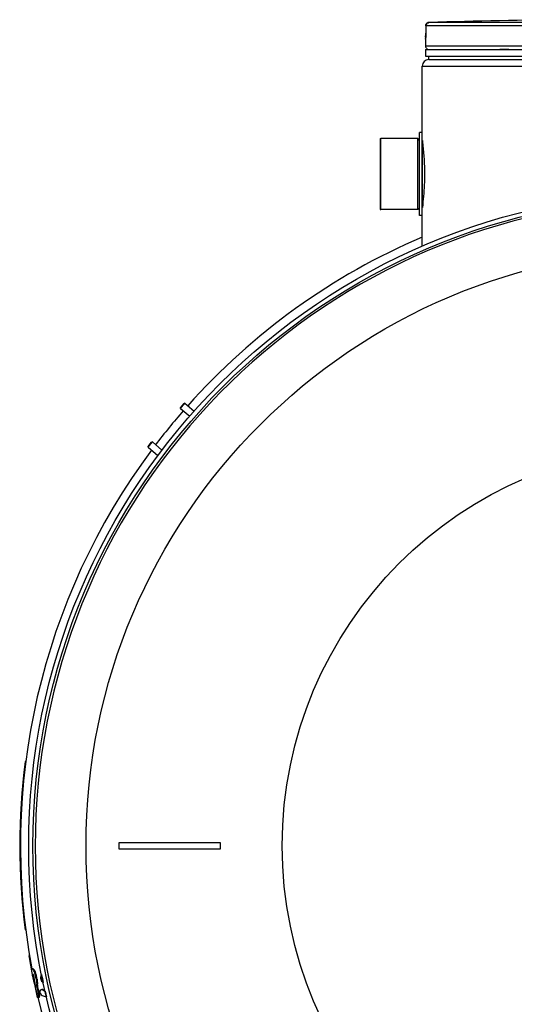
# Model space of a CAD drawing. Header units: millimetres. Extents: x 0 to 297, y 0 to 210.
# Tile 132 of 256: x 50.58 to 55.73, y 153.06 to 163.29. Entities that reach past the tile are written whole.
import ezdxf

# ---------------------------------------------------------------- set-up
doc = ezdxf.new("R2010")
doc.units = ezdxf.units.MM
doc.header["$LTSCALE"] = 16.335
doc.layers.get('0').update_dxf_attribs({"linetype": 'CONTINUOUS'})
for name, color, linetype in [('01_GLOBAL', 7, 'CONTINUOUS'), ('08_SURFACES', 7, 'CONTINUOUS'), ('AXES_REF', 7, 'CONTINUOUS')]:
    doc.layers.add(name, color=color, linetype=linetype)

msp = doc.modelspace()

# ---------------------------------------------------------------- linework, layer by layer
at = {"color": 7, "linetype": 'Continuous'}
for p, q in [((54.807, 163.232), (54.807, 163.153)), ((54.804, 163.091), (54.804, 163.02)), ((54.806, 163.108), (54.805, 163.105)), ((54.805, 163.101), (54.805, 163.097)), ((54.807, 163.135), (54.806, 163.129)), ((54.806, 163.129), (54.806, 163.124)), ((54.806, 163.124), (54.806, 163.119)), ((54.806, 163.119), (54.806, 163.115)), ((54.806, 163.115), (54.806, 163.111)), ((54.806, 163.111), (54.806, 163.108)), ((54.807, 163.153), (54.807, 163.146)), ((54.807, 163.146), (54.807, 163.14)), ((54.807, 163.14), (54.807, 163.135)), ((54.804, 162.985), (54.804, 162.915)), ((54.804, 162.985), (60.124, 162.985)), ((54.818, 162.985), (54.818, 162.987)), ((54.804, 162.915), (60.124, 162.915)), ((54.839, 162.88), (54.839, 162.915)), ((54.839, 162.88), (60.089, 162.88)), ((54.338, 161.321), (54.338, 162.06)), ((54.723, 162.058), (54.338, 162.06)), ((54.723, 161.323), (54.723, 162.058)), ((54.741, 162.04), (54.723, 162.058)), ((54.741, 161.26), (54.741, 162.121)), ((54.769, 162.121), (54.741, 162.121)), ((54.769, 161.26), (54.769, 162.121)), ((54.741, 161.34), (54.723, 161.323)), ((54.723, 161.323), (54.338, 161.321)), ((54.769, 161.26), (54.741, 161.26)), ((52.255, 159.262), (52.293, 159.307)), ((52.256, 159.254), (52.301, 159.308)), ((52.301, 159.308), (52.293, 159.307)), ((52.301, 159.308), (52.397, 159.227)), ((52.256, 159.254), (52.255, 159.262)), ((52.256, 159.254), (52.351, 159.175)), ((51.918, 158.852), (51.963, 158.906)), ((51.918, 158.86), (51.955, 158.905)), ((51.963, 158.906), (51.955, 158.905)), ((51.963, 158.906), (52.063, 158.822)), ((51.918, 158.852), (51.918, 158.86)), ((51.918, 158.852), (52.021, 158.766)), ((51.619, 154.676), (51.619, 154.746)), ((51.619, 154.746), (52.669, 154.746)), ((52.669, 154.746), (52.669, 154.676)), ((52.669, 154.676), (51.619, 154.676))]:
    msp.add_line(p, q, dxfattribs=at)
at = {"color": 9, "linetype": 'Continuous'}
for p, q in [((54.807, 163.231), (54.807, 163.232)), ((57.326, 163.231), (54.807, 163.231)), ((54.807, 163.231), (54.807, 163.153)), ((54.832, 163.263), (54.834, 163.262)), ((54.835, 163.262), (54.838, 163.26)), ((57.328, 163.266), (54.841, 163.266)), ((54.804, 163.091), (54.804, 163.091)), ((54.807, 163.153), (54.807, 163.153)), ((60.124, 163.02), (54.804, 163.02)), ((54.818, 162.987), (54.829, 162.987)), ((55.576, 162.987), (55.672, 162.987)), ((54.772, 161.35), (54.772, 162.031))]:
    msp.add_line(p, q, dxfattribs=at)
at = {"color": 7, "linetype": 'Continuous'}
msp.add_lwpolyline([(54.805, 163.105), (54.805, 163.102), (54.805, 163.101)], dxfattribs=at)
for radius in [6.787, 6.787, 6.743]:
    msp.add_circle((57.464, 154.711), radius, dxfattribs=at)
for centre, radius, start, end in [((57.464, 62.203), 101.097, 90.65548, 91.48637), ((54.842, 163.231), 0.035, 91.4903, 179.5286), ((54.839, 163.091), 0.035, 163.0533, 180), ((54.839, 163.02), 0.035, 180, 235.7356), ((54.827, 162.987), 0.0091, 148.6217, 180), ((57.464, 154.711), 6.72, 278.2771, 261.7229), ((57.464, 154.711), 6.874, 113.0827, 138.3139), ((57.464, 154.711), 6.874, 138.8976, 142.6911), ((57.464, 154.711), 6.874, 143.2754, 190.7261), ((57.464, 154.711), 6.874, 193.2344, 36.7246), ((57.464, 154.711), 6.874, 191.3909, 191.9807)]:
    msp.add_arc(centre, radius, start, end, dxfattribs=at)
at = {"color": 9, "linetype": 'Continuous'}
for centre, radius, start, end in [((54.828, 163.249), 0.0149, 75.749, 78.5886), ((54.827, 163.245), 0.0188, 65.0067, 67.1187), ((53.595, 163.159), 1.211, 357.8632, 359.7152)]:
    msp.add_arc(centre, radius, start, end, dxfattribs=at)
msp.add_open_spline([(54.807, 163.231), (54.807, 163.243), (54.813, 163.258), (54.824, 163.262)], degree=3, dxfattribs=at)
for points, knots in [([(54.824, 163.262), (54.824, 163.263), (54.826, 163.263), (54.827, 163.263), (54.828, 163.263)], [0, 0, 0, 0, 0.498239, 1, 1, 1, 1]), ([(54.828, 163.263), (54.828, 163.263), (54.829, 163.263), (54.831, 163.263), (54.831, 163.263)], [0, 0, 0, 0, 0.489837, 1, 1, 1, 1]), ([(54.806, 163.114), (54.806, 163.108), (54.803, 163.103), (54.806, 163.091), (54.804, 163.091)], [0, 0, 0, 0, 0.733893, 1, 1, 1, 1]), ([(54.804, 163.091), (54.804, 163.092), (54.804, 163.095), (54.805, 163.097), (54.805, 163.098)], [0, 0, 0, 0, 0.485545, 1, 1, 1, 1])]:
    msp.add_open_spline(points, degree=3, knots=knots, dxfattribs=at)
at = {"color": 7, "linetype": 'Continuous'}
for points, knots in [([(54.771, 162.04), (54.773, 162.023), (54.787, 161.907), (54.794, 161.79), (54.794, 161.69)], [0, 0, 0, 0, 0.149662, 1, 1, 1, 1]), ([(54.794, 161.69), (54.794, 161.653), (54.791, 161.536), (54.781, 161.419), (54.771, 161.341)], [0, 0, 0, 0, 0.324798, 1, 1, 1, 1])]:
    msp.add_open_spline(points, degree=3, knots=knots, dxfattribs=at)
at = {"layer": '01_GLOBAL', "color": 7, "linetype": 'Continuous'}
for p, q in [((54.839, 162.88), (60.089, 162.88)), ((54.769, 162.121), (54.769, 162.81)), ((54.769, 160.941), (54.769, 161.26))]:
    msp.add_line(p, q, dxfattribs=at)
at = {"layer": '01_GLOBAL', "color": 9, "linetype": 'Continuous'}
msp.add_line((54.769, 162.81), (60.159, 162.81), dxfattribs=at)
at = {"layer": '01_GLOBAL', "color": 7, "linetype": 'Continuous'}
msp.add_arc((54.839, 162.81), 0.07, 90, 180, dxfattribs=at)
at = {"layer": '08_SURFACES', "color": 7, "linetype": 'Continuous'}
for p, q in [((50.646, 155.586), (50.639, 155.586)), ((50.646, 153.836), (50.639, 153.836)), ((50.685, 153.569), (50.678, 153.569)), ((50.709, 153.438), (50.702, 153.438)), ((50.711, 153.432), (50.71, 153.432)), ((50.718, 153.432), (50.711, 153.432)), ((50.81, 153.373), (50.81, 153.373)), ((50.81, 153.373), (50.81, 153.373)), ((50.763, 153.323), (50.755, 153.323)), ((50.827, 153.292), (50.827, 153.292)), ((50.827, 153.292), (50.827, 153.292)), ((50.755, 153.205), (50.75, 153.205)), ((50.822, 153.216), (50.812, 153.216)), ((50.847, 153.199), (50.847, 153.199)), ((50.847, 153.199), (50.847, 153.199)), ((50.77, 153.142), (50.764, 153.142)), ((50.772, 153.139), (50.765, 153.139)), ((50.773, 153.135), (50.766, 153.135)), ((50.784, 153.135), (50.776, 153.135)), ((50.86, 153.143), (50.861, 153.143)), ((50.86, 153.143), (50.861, 153.143))]:
    msp.add_line(p, q, dxfattribs=at)
at = {"layer": '08_SURFACES', "color": 9, "linetype": 'Continuous'}
for p, q in [((50.688, 153.551), (50.681, 153.551)), ((50.757, 153.362), (50.748, 153.362)), ((50.729, 153.334), (50.722, 153.334)), ((50.745, 153.254), (50.739, 153.254)), ((50.769, 153.273), (50.761, 153.273)), ((50.748, 153.24), (50.742, 153.24)), ((50.762, 153.172), (50.757, 153.172)), ((50.767, 153.15), (50.762, 153.15)), ((50.779, 153.217), (50.771, 153.217)), ((50.791, 153.149), (50.783, 153.149)), ((50.846, 153.204), (50.835, 153.204))]:
    msp.add_line(p, q, dxfattribs=at)
at = {"layer": '08_SURFACES', "color": 7, "linetype": 'Continuous'}
for centre, radius, start, end in [((57.464, 154.711), 6.881, 172.6944, 187.3056), ((57.464, 154.711), 6.881, 189.5602, 190.9005), ((57.464, 154.711), 6.881, 190.9094, 193.2424), ((50.854, 153.344), 0.0531, 146.9006, 151.326), ((52.915, 153.653), 2.206, 189.626, 189.87), ((53.764, 153.65), 3.027, 186.2121, 187.1645), ((53.675, 153.629), 2.928, 185.9987, 186.9829), ((57.317, 154.639), 6.717, 192.2234, 192.7214)]:
    msp.add_arc(centre, radius, start, end, dxfattribs=at)
at = {"layer": '08_SURFACES', "color": 9, "linetype": 'Continuous'}
for start, end in [(191.3731, 192.0734), (192.8751, 193.3653)]:
    msp.add_arc((57.464, 154.711), 6.787, start, end, dxfattribs=at)
at = {"layer": '08_SURFACES', "color": 7, "linetype": 'Continuous'}
for points, knots in [([(50.71, 153.432), (50.707, 153.432), (50.704, 153.421), (50.706, 153.414), (50.707, 153.409)], [0, 0, 0, 0, 0.348927, 1, 1, 1, 1]), ([(50.748, 153.362), (50.745, 153.379), (50.738, 153.403), (50.723, 153.426), (50.714, 153.432), (50.711, 153.432)], [0, 0, 0, 0, 0.638148, 0.873324, 1, 1, 1, 1]), ([(50.718, 153.354), (50.717, 153.36), (50.715, 153.366), (50.716, 153.379), (50.719, 153.379)], [0, 0, 0, 0, 0.683703, 1, 1, 1, 1]), ([(50.757, 153.362), (50.753, 153.379), (50.747, 153.403), (50.731, 153.426), (50.722, 153.432), (50.718, 153.432)], [0, 0, 0, 0, 0.635726, 0.871095, 1, 1, 1, 1]), ([(50.719, 153.379), (50.72, 153.379), (50.722, 153.375), (50.726, 153.366), (50.728, 153.357), (50.729, 153.351)], [0, 0, 0, 0, 0.133321, 0.396556, 1, 1, 1, 1]), ([(50.725, 153.354), (50.725, 153.356), (50.724, 153.362), (50.723, 153.369), (50.723, 153.373)], [0, 0, 0, 0, 0.290537, 1, 1, 1, 1]), ([(50.808, 153.37), (50.806, 153.366), (50.8, 153.352), (50.8, 153.336), (50.802, 153.324)], [0, 0, 0, 0, 0.239248, 1, 1, 1, 1]), ([(50.802, 153.324), (50.803, 153.321), (50.806, 153.31), (50.814, 153.301), (50.82, 153.296)], [0, 0, 0, 0, 0.263576, 1, 1, 1, 1]), ([(50.765, 153.16), (50.766, 153.156), (50.768, 153.148), (50.77, 153.141), (50.772, 153.138)], [0, 0, 0, 0, 0.55984, 1, 1, 1, 1]), ([(50.783, 153.149), (50.783, 153.161), (50.778, 153.183), (50.774, 153.206), (50.771, 153.217)], [0, 0, 0, 0, 0.494589, 1, 1, 1, 1]), ([(50.776, 153.135), (50.777, 153.135), (50.783, 153.137), (50.783, 153.145), (50.783, 153.149)], [0, 0, 0, 0, 0.150474, 1, 1, 1, 1]), ([(50.791, 153.149), (50.791, 153.161), (50.786, 153.183), (50.782, 153.206), (50.779, 153.217)], [0, 0, 0, 0, 0.494566, 1, 1, 1, 1]), ([(50.784, 153.135), (50.785, 153.135), (50.79, 153.137), (50.791, 153.145), (50.791, 153.149)], [0, 0, 0, 0, 0.15389, 1, 1, 1, 1]), ([(50.796, 153.207), (50.795, 153.206), (50.792, 153.199), (50.793, 153.191), (50.794, 153.185)], [0, 0, 0, 0, 0.217128, 1, 1, 1, 1]), ([(50.794, 153.185), (50.796, 153.177), (50.805, 153.162), (50.819, 153.154), (50.826, 153.152)], [0, 0, 0, 0, 0.54167, 1, 1, 1, 1]), ([(50.812, 153.216), (50.809, 153.216), (50.802, 153.215), (50.798, 153.21), (50.796, 153.207)], [0, 0, 0, 0, 0.492028, 1, 1, 1, 1]), ([(50.835, 153.204), (50.832, 153.207), (50.825, 153.212), (50.816, 153.216), (50.812, 153.216)], [0, 0, 0, 0, 0.52911, 1, 1, 1, 1]), ([(50.846, 153.205), (50.842, 153.207), (50.835, 153.212), (50.826, 153.216), (50.822, 153.216)], [0, 0, 0, 0, 0.526515, 1, 1, 1, 1]), ([(50.826, 153.152), (50.834, 153.148), (50.845, 153.145), (50.857, 153.143), (50.86, 153.143)], [0, 0, 0, 0, 0.740698, 1, 1, 1, 1]), ([(50.772, 153.138), (50.773, 153.137), (50.774, 153.136), (50.775, 153.135), (50.776, 153.135)], [0, 0, 0, 0, 0.326215, 1, 1, 1, 1])]:
    msp.add_open_spline(points, degree=3, knots=knots, dxfattribs=at)
for points in [[(50.755, 153.323), (50.753, 153.336), (50.751, 153.349), (50.748, 153.362)], [(50.763, 153.323), (50.761, 153.336), (50.759, 153.349), (50.757, 153.362)], [(50.729, 153.351), (50.731, 153.342), (50.732, 153.333), (50.734, 153.323)], [(50.734, 153.323), (50.735, 153.31), (50.737, 153.297), (50.74, 153.285)], [(50.741, 153.275), (50.744, 153.256), (50.748, 153.236), (50.752, 153.217)], [(50.771, 153.217), (50.767, 153.235), (50.763, 153.254), (50.761, 153.273)], [(50.779, 153.217), (50.775, 153.235), (50.771, 153.254), (50.769, 153.273)], [(50.82, 153.296), (50.822, 153.294), (50.824, 153.293), (50.827, 153.292)], [(50.847, 153.199), (50.843, 153.2), (50.839, 153.202), (50.835, 153.204)]]:
    msp.add_open_spline(points, degree=3, dxfattribs=at)
at = {"layer": 'AXES_REF', "color": 7, "linetype": 'Continuous'}
for p, q in [((54.331, 162.058), (54.331, 161.323)), ((54.331, 162.058), (54.338, 162.058)), ((54.331, 161.323), (54.338, 161.323))]:
    msp.add_line(p, q, dxfattribs=at)
at = {"layer": 'AXES_REF', "color": 9, "linetype": 'Continuous'}
for radius in [6.191, 4.15]:
    msp.add_circle((57.464, 154.711), radius, dxfattribs=at)

doc.saveas('drawing.dxf')
